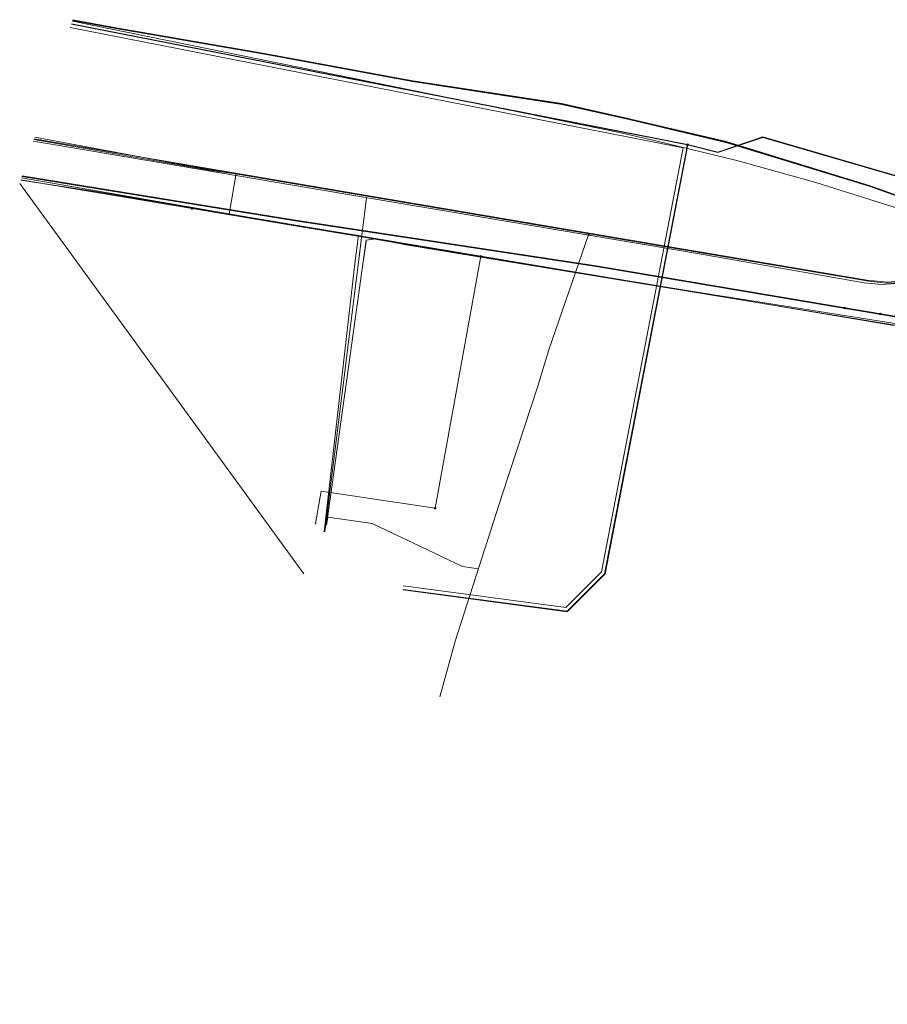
# Model space of a CAD drawing. Header units: metres. Extents: x 151922 to 154458, y 463415 to 464223.
# Tile 34 of 164: x 152005 to 152121, y 464053 to 464184. Entities that reach past the tile are written whole.
import ezdxf
from ezdxf.lldxf.tags import DXFTag

# ---------------------------------------------------------------- set-up
doc = ezdxf.new("R2010")
doc.units = ezdxf.units.M
doc.layers.get('0').update_dxf_attribs({"lineweight": 9})
for name, color, linetype, lineweight in [('B-PV-KL-DATA-G', 90, 'KL-DATA-SO', 9), ('B-PV-KL-DATA_HULPSTUK-S', 90, 'Continuous', 9), ('B-PV-KL-DATA_KABELBED-G', 90, 'Continuous', 9), ('B-PV-KL-DATA_MANTELBUIS-G', 90, 'Continuous', 9), ('B-PV-KL-ET_HS-G', 10, 'KL-HS-SO', 9), ('B-PV-KL-ET_HS_HULPSTUK-S', 10, 'Continuous', 9), ('B-PV-KL-ET_LS-G', 190, 'KL-LS-SO', 9), ('B-PV-KL-ET_LS_HULPSTUK-S', 190, 'Continuous', 9), ('B-PV-KL-ET_MS-G', 130, 'KL-MS-SO', 9), ('B-PV-KL-ET_MS_HULPSTUK-S', 130, 'Continuous', 9), ('B-PV-KL-GAS_HD-G', 30, 'KL-GAS_HD-SO', 9), ('B-PV-KL-GAS_LD-G', 50, 'KL-GAS_LD-SO', 9), ('B-PV-KL-GAS_LD_MANTELBUIS-G', 50, 'Continuous', 9), ('B-PV-KL-WATER-G', 170, 'KL-WATER-SO', 9), ('B-PV-KL-WATER_HULPSTUK-S', 170, 'Continuous', 9), ('B-PV-KL-WATER_MANTELBUIS-G', 170, 'Continuous', 9), ('B-PV-RI-DRUK-G', 210, 'RI-PERS-SO', 9), ('B-PV-RI-VRIJVERVAL_HULPSTUK-S', 210, 'Continuous', 9)]:
    doc.layers.add(name, color=color, linetype=linetype, lineweight=lineweight)
doc.styles.add('NLCS-ISO', font='txt')
doc.styles.get("Standard").update_dxf_attribs({"font": 'arial.ttf'})
tags = doc.linetypes.add('KL-DATA-SO', pattern='A,4,-1,[101,NLCS.SHX,S=0.5,R=0,X=0,Y=0],-1,4,-1,["D",Standard,S=1,R=0,X=-0.25,Y=-0.5],-1.5', length=12.5).pattern_tags.tags
tags[18] = DXFTag(74, 10)
tags = doc.linetypes.add('KL-GAS_HD-SO', pattern='A,4,-1,[69,NLCS.SHX,S=0.5,R=0,X=0,Y=0],-1,4,-1,["H",Standard,S=1,R=0,X=0,Y=-0.5],-2', length=13).pattern_tags.tags
tags[18] = DXFTag(74, 10)
tags = doc.linetypes.add('KL-GAS_LD-SO', pattern='A,4,-1,[69,NLCS.SHX,S=0.5,R=0,X=0,Y=0],-1,4,-1,["L",Standard,S=1,R=0,X=0.25,Y=-0.5],-2', length=13).pattern_tags.tags
tags[18] = DXFTag(74, 10)
tags = doc.linetypes.add('KL-HS-SO', pattern='A,4,-1,[103,NLCS.SHX,S=0.75,R=0,X=0,Y=0],-1,4,-1,["H",Standard,S=1,R=0,X=0,Y=-0.5],-2', length=13).pattern_tags.tags
tags[18] = DXFTag(74, 10)
tags = doc.linetypes.add('KL-LS-SO', pattern='A,4,-1,[103,NLCS.SHX,S=0.75,R=0,X=0,Y=0],-1,4,-1,["L",Standard,S=1,R=0,X=0,Y=-0.5],-2', length=13).pattern_tags.tags
tags[18] = DXFTag(74, 10)
tags = doc.linetypes.add('KL-MS-SO', pattern='A,4,-1,[103,NLCS.SHX,S=0.75,R=0,X=0,Y=0],-1,4,-1,["M",Standard,S=1,R=0,X=0,Y=-0.5],-2', length=13).pattern_tags.tags
tags[18] = DXFTag(74, 10)
doc.linetypes.add('KL-WATER-SO', pattern='A,7,-0.5,[168,NLCS.SHX,S=0.75,R=0,X=0.75,Y=0],-2', length=9.5)
tags = doc.linetypes.add('RI-PERS-SO', pattern='A,7,-2,["P",Standard,S=1.8,R=0,X=-0.5,Y=-0.9],-2,7,-2,[102,NLCS.SHX,S=1,R=180,X=0,Y=0],-2', length=22).pattern_tags.tags
tags[6] = DXFTag(74, 10)

# ---------------------------------------------------------------- blocks, each defined once
blk = doc.blocks.new('SKL-WTB_HULP_MOF-SO')
at = {"linetype": 'ByBlock', "lineweight": 18}
h = blk.add_hatch(color=0, dxfattribs=at)
h.dxf.hatch_style = 1
h.paths.add_polyline_path([(-0.5625, 0, 1), (0.5625, 0, 1)])
at = {"color": 0, "linetype": 'ByBlock', "lineweight": 18}
blk.add_circle((0, 0), 0.5625, dxfattribs=at)
at = {"color": 0, "linetype": 'ByBlock', "lineweight": 18, "style": 'NLCS-ISO', "flags": 1}
for tag, p in [('TYPE', (1.5, 0)), ('OMSCHRIJVING', (1.5, -3)), ('LABEL', (1.5, -1.5))]:
    blk.add_attdef(tag, p, '', height=1, dxfattribs=at)
blk = doc.blocks.new('SRI-HULP_MANGAT-SO')
at = {"linetype": 'ByBlock', "lineweight": 18}
h = blk.add_hatch(color=0, dxfattribs=at)
h.dxf.hatch_style = 1
edge = h.paths.add_edge_path()
edge.add_arc((0.38, 0), 0.0646, -90, 90, ccw=False)
edge.add_line((0.38, -0.06), (-0.38, -0.06))
edge.add_arc((-0.38, 0), 0.0646, 90, 270, ccw=False)
edge.add_line((-0.38, 0.06), (0.38, 0.06))
at = {"color": 0, "linetype": 'ByBlock', "lineweight": 18}
blk.add_lwpolyline([(0.38, 0.06, -1), (0.38, -0.06), (-0.38, -0.06, -1), (-0.38, 0.06)], format="xyb", close=True, dxfattribs=at)
blk.add_ellipse((0, 0), major_axis=(-0.75, 0), ratio=0.666667, dxfattribs=at)
at = {"color": 0, "linetype": 'ByBlock', "lineweight": 18, "style": 'NLCS-ISO', "flags": 1}
for tag, p in [('TYPE', (1.75, 0)), ('OMSCHRIJVING', (1.75, -3)), ('LABEL', (1.75, -1.5))]:
    blk.add_attdef(tag, p, '', height=1, dxfattribs=at)
blk = doc.blocks.new('SKL-WTB_HULP_OVERIG-SO')
at = {"color": 0, "linetype": 'ByBlock', "lineweight": 18}
for points in [[(-0.14, 0.14), (0.14, -0.14)], [(0.14, 0.14), (-0.14, -0.14)]]:
    blk.add_lwpolyline(points, dxfattribs=at)
at = {"color": 0, "linetype": 'ByBlock', "lineweight": 18, "style": 'NLCS-ISO', "flags": 1}
for tag, p in [('TYPE', (1.5, 0)), ('OMSCHRIJVING', (1.5, -3)), ('LABEL', (1.5, -1.5))]:
    blk.add_attdef(tag, p, '', height=1, dxfattribs=at)

msp = doc.modelspace()

# ---------------------------------------------------------------- linework, layer by layer
at = {"layer": 'B-PV-KL-DATA-G', "ltscale": 0.5, "flags": 128}
for points in [[(152007.145, 464167.764), (152048.263, 464160.77), (152117.84, 464149.02), (152120.598, 464148.748), (152123.355, 464149.016), (152125.713, 464149.725), (152127.196, 464151.147)], [(152005.226, 464161.858), (152043, 464110)]]:
    msp.add_lwpolyline(points, dxfattribs=at)
at = {"layer": 'B-PV-KL-DATA_KABELBED-G', "ltscale": 0.5, "flags": 128}
for points in [[(152033.938, 464162.96), (152033.97, 464163.153), (152030.677, 464163.6), (152007.117, 464167.676)], [(152121.389, 464142.97), (152066.512, 464152.18), (152015.269, 464160.78), (152005.382, 464162.31)], [(152033.108, 464158.028), (152033.938, 464162.96)], [(152005.226, 464161.858), (152043, 464110)], [(152050.201, 464154.626), (152050.239, 464154.931), (152033.056, 464157.715), (152033.108, 464158.028)], [(152049.807, 464151.58), (152050.201, 464154.626)], [(152066.512, 464152.18), (152060.436, 464118.719)], [(152045.693, 464115.584), (152049.807, 464151.58)], [(152060.436, 464118.719), (152045.294, 464120.971), (152044.565, 464116.662)]]:
    msp.add_lwpolyline(points, dxfattribs=at)
at = {"layer": 'B-PV-KL-DATA_MANTELBUIS-G', "ltscale": 0.5, "flags": 128}
for points in [[(152033.938, 464162.96), (152033.108, 464158.028)], [(152049.807, 464151.58), (152050.201, 464154.626)]]:
    msp.add_lwpolyline(points, dxfattribs=at)
at = {"layer": 'B-PV-KL-ET_HS-G', "ltscale": 0.5, "flags": 128}
for points in [[(152224.861, 464116.634), (152205.834, 464127.608), (152187.667, 464135.545), (152168.938, 464142.353), (152148.359, 464149.431), (152140.278, 464152.463), (152133.534, 464155.718), (152131.452, 464156.617), (152130.402, 464157.045), (152128.285, 464157.861), (152118.244, 464161.462), (152099.08, 464167.318), (152086.429, 464170.301), (152077.279, 464172.359), (152057.447, 464175.397), (152037.752, 464179.019), (152018.011, 464182.446), (152012.266, 464183.517)], [(152226.289, 464115.891), (152224.885, 464116.677), (152205.857, 464127.653), (152187.686, 464135.591), (152168.955, 464142.4), (152148.376, 464149.478), (152140.289, 464152.512), (152133.554, 464155.763), (152132.516, 464156.22), (152130.421, 464157.092), (152128.302, 464157.907), (152118.26, 464161.509), (152099.093, 464167.366), (152086.44, 464170.35), (152077.288, 464172.408), (152057.455, 464175.446), (152037.761, 464179.068), (152018.02, 464182.495), (152012.281, 464183.565)], [(152224.909, 464116.72), (152205.88, 464127.698), (152187.705, 464135.637), (152168.972, 464142.447), (152148.393, 464149.525), (152140.3, 464152.561), (152133.565, 464155.813), (152133.575, 464155.809), (152132.536, 464156.266), (152130.439, 464157.138), (152128.32, 464157.954), (152118.276, 464161.556), (152099.106, 464167.414), (152086.451, 464170.399), (152077.297, 464172.457), (152057.463, 464175.495), (152037.77, 464179.117), (152018.029, 464182.544), (152012.297, 464183.613)], [(152005.521, 464162.766), (152041.862, 464156.891), (152081.842, 464150.835), (152124.685, 464143.598), (152139.508, 464141.308), (152145.845, 464139.482), (152152.962, 464137.339), (152157.815, 464135.6), (152163.85, 464133.334), (152169.884, 464130.981), (152185.441, 464124.625), (152192.755, 464121.474), (152197.506, 464119.472), (152201.216, 464117.789), (152206.161, 464115.508), (152212.65, 464112.417), (152221.556, 464107.365), (152254.78, 464088.223), (152288.892, 464067.991), (152314.733, 464052.806)], [(152005.536, 464162.814), (152041.87, 464156.94), (152081.85, 464150.884), (152114.883, 464145.304)], [(152005.552, 464162.862), (152041.878, 464156.989), (152081.858, 464150.933), (152124.701, 464143.696), (152139.53, 464141.406), (152145.873, 464139.578), (152152.994, 464137.435), (152157.849, 464135.694), (152163.886, 464133.428), (152169.922, 464131.073), (152185.479, 464124.717), (152192.795, 464121.566), (152197.546, 464119.564), (152201.258, 464117.879), (152206.203, 464115.598), (152212.696, 464112.505), (152221.606, 464107.451), (152254.83, 464088.309), (152288.942, 464068.077), (152314.733, 464052.921)], [(152119.615, 464144.505), (152114.883, 464145.304)], [(152314.733, 464052.864), (152288.917, 464068.034), (152254.805, 464088.266), (152221.581, 464107.408), (152212.673, 464112.461), (152206.182, 464115.553), (152201.237, 464117.834), (152197.526, 464119.518), (152192.775, 464121.52), (152185.46, 464124.671), (152169.903, 464131.027), (152163.868, 464133.381), (152157.832, 464135.647), (152152.978, 464137.387), (152145.859, 464139.53), (152139.519, 464141.357), (152124.693, 464143.647), (152119.615, 464144.505)]]:
    msp.add_lwpolyline(points, dxfattribs=at)
at = {"layer": 'B-PV-KL-ET_LS-G', "ltscale": 0.5, "flags": 128}
for points in [[(152056.246, 464108.387), (152077.821, 464105.528), (152077.821, 464105.528), (152082.538, 464110.245), (152082.538, 464110.245), (152093.415, 464166.605), (152093.415, 464166.605), (152011.955, 464182.561)], [(152027.626, 464164.179), (152007.219, 464167.992)], [(152080.866, 464155.164), (152027.626, 464164.179)], [(152173.898, 464137.647), (152141.269, 464152.391), (152141.198, 464152.458), (152141.152, 464152.544), (152140.854, 464153.539), (152140.63, 464154.553), (152140.482, 464155.582), (152140.41, 464156.618), (152140.413, 464157.711), (152140.353, 464157.859), (152140.224, 464157.955), (152135.114, 464159.939), (152135.006, 464159.94), (152134.905, 464159.903), (152134.823, 464159.832), (152134.793, 464159.786), (152134.027, 464157.784), (152133.077, 464155.923), (152131.933, 464154.174), (152130.609, 464152.558), (152129.12, 464151.092), (152127.111, 464149.956), (152124.949, 464149.149), (152122.687, 464148.691), (152120.382, 464148.594), (152118.088, 464148.858), (152080.866, 464155.164)], [(152080.866, 464155.164), (152075.54, 464139.761), (152074.092, 464134.924), (152069.354, 464120.474), (152063.168, 464101.187), (152061.051, 464093.676)], [(152046.017, 464116.448), (152046.177, 464117.536), (152052.097, 464116.664), (152064.099, 464110.954), (152066.201, 464110.644)]]:
    msp.add_lwpolyline(points, dxfattribs=at)
at = {"layer": 'B-PV-KL-ET_MS-G', "ltscale": 0.5, "flags": 128}
for points in [[(152005.385, 464162.349), (152028.129, 464158.532)], [(152195.524, 464118.823), (152192.388, 464120.242), (152189.262, 464121.684), (152186.147, 464123.151), (152183.043, 464124.641), (152179.952, 464126.156), (152176.227, 464127.896), (152172.471, 464129.571), (152168.687, 464131.179), (152164.874, 464132.718), (152161.033, 464134.189), (152155.659, 464136.021), (152150.222, 464137.657), (152144.729, 464139.093), (152139.187, 464140.328), (152133.603, 464141.359), (152094.432, 464147.542), (152042.087, 464156.19), (152028.129, 464158.532)]]:
    msp.add_lwpolyline(points, dxfattribs=at)
at = {"layer": 'B-PV-KL-GAS_HD-G', "ltscale": 0.5, "flags": 128}
msp.add_lwpolyline([(152012.234, 464183.42), (152084.94, 464168.605), (152089.966, 464167.469), (152100.56, 464164.915), (152111.06, 464161.998), (152121.452, 464158.72), (152131.725, 464155.086), (152148.585, 464148.369), (152153.387, 464146.572)], dxfattribs=at)
at = {"layer": 'B-PV-KL-GAS_LD-G', "ltscale": 0.5, "flags": 128}
for points in [[(152007.055, 464167.487), (152051.435, 464159.943), (152095.321, 464152.531), (152117.46, 464148.661), (152119.833, 464148.455), (152122.211, 464148.592), (152124.544, 464149.068), (152126.785, 464149.873), (152128.887, 464150.991), (152154.453, 464143.044), (152157.788, 464141.929), (152161.11, 464140.772), (152164.68, 464139.474), (152167.708, 464138.334), (152170.984, 464137.054), (152182.086, 464131.997), (152182.263, 464131.767)], [(152045.792, 464115.575), (152051.323, 464159.962)]]:
    msp.add_lwpolyline(points, dxfattribs=at)
at = {"layer": 'B-PV-KL-GAS_LD_MANTELBUIS-G', "ltscale": 0.5, "flags": 128}
msp.add_lwpolyline([(152050.666, 464154.689), (152050.295, 464151.71)], dxfattribs=at)
at = {"layer": 'B-PV-KL-WATER-G', "ltscale": 0.5, "flags": 128}
for points in [[(152055.249, 464153.947), (152005.469, 464162.606)], [(152052.227, 464154.472), (152051.297, 464154.333), (152046.017, 464116.448)], [(152055.249, 464153.947), (152056.568, 464153.711), (152124.516, 464142.562), (152138.579, 464140.39), (152139.632, 464140.083), (152152.617, 464136.249), (152159.534, 464133.671), (152168.923, 464130.215), (152173.753, 464128.217), (152175.918, 464127.051), (152178.342, 464125.966)]]:
    msp.add_lwpolyline(points, dxfattribs=at)
at = {"layer": 'B-PV-KL-WATER_MANTELBUIS-G', "ltscale": 0.5, "flags": 128}
msp.add_lwpolyline([(152051.268, 464154.131), (152050.924, 464151.656)], dxfattribs=at)
at = {"layer": 'B-PV-RI-DRUK-G', "ltscale": 0.5, "flags": 128}
for points in [[(152012.12, 464183.07), (152094.006, 464167.031), (152093.994, 464166.969), (152012.101, 464183.01)], [(152094.008, 464167.031), (152097.999, 464166.033), (152103.999, 464168.033), (152135.016, 464159.028), (152146.545, 464147.865), (152146.501, 464147.819), (152134.984, 464158.972), (152104.001, 464167.967), (152098.001, 464165.967), (152093.992, 464166.969), (152094.008, 464167.031)], [(152094.031, 464166.994), (152083.029, 464109.985), (152078.011, 464104.967), (152056.176, 464107.859), (152056.184, 464107.921), (152077.989, 464105.033), (152082.971, 464110.015), (152093.969, 464167.006), (152094.031, 464166.994)]]:
    msp.add_lwpolyline(points, dxfattribs=at)

# ---------------------------------------------------------------- block references
at = {"layer": 'B-PV-KL-DATA_HULPSTUK-S', "xscale": 0.2, "yscale": 0.2, "zscale": 0.2}
for name, p in [('SKL-WTB_HULP_MOF-SO', (152066.512, 464152.18)), ('SKL-WTB_HULP_OVERIG-SO', (152066.512, 464152.18)), ('SKL-WTB_HULP_MOF-SO', (152060.436, 464118.719)), ('SKL-WTB_HULP_OVERIG-SO', (152060.436, 464118.719)), ('SKL-WTB_HULP_OVERIG-SO', (152060.436, 464118.719)), ('SKL-WTB_HULP_OVERIG-SO', (152044.564, 464116.662))]:
    msp.add_blockref(name, p, dxfattribs=at)
at = {"layer": 'B-PV-KL-ET_HS_HULPSTUK-S', "xscale": 0.2, "yscale": 0.2, "zscale": 0.2}
for p in [(152114.883, 464145.304), (152119.615, 464144.505)]:
    msp.add_blockref('SKL-WTB_HULP_MOF-SO', p, dxfattribs=at)
at = {"layer": 'B-PV-KL-ET_LS_HULPSTUK-S', "xscale": 0.2, "yscale": 0.2, "zscale": 0.2}
for p in [(152027.626, 464164.179), (152080.866, 464155.164)]:
    msp.add_blockref('SKL-WTB_HULP_MOF-SO', p, dxfattribs=at)
at = {"layer": 'B-PV-KL-ET_MS_HULPSTUK-S', "xscale": 0.2, "yscale": 0.2, "zscale": 0.2}
msp.add_blockref('SKL-WTB_HULP_MOF-SO', (152028.129, 464158.532), dxfattribs=at)
at = {"layer": 'B-PV-KL-WATER_HULPSTUK-S', "xscale": 0.2, "yscale": 0.2, "zscale": 0.2}
for p in [(152052.227, 464154.472), (152055.249, 464153.947)]:
    msp.add_blockref('SKL-WTB_HULP_OVERIG-SO', p, dxfattribs=at)
at = {"layer": 'B-PV-RI-VRIJVERVAL_HULPSTUK-S', "xscale": 0.2, "yscale": 0.2, "zscale": 0.2}
msp.add_blockref('SRI-HULP_MANGAT-SO', (152094, 464167), dxfattribs=at)

doc.saveas('drawing.dxf')
